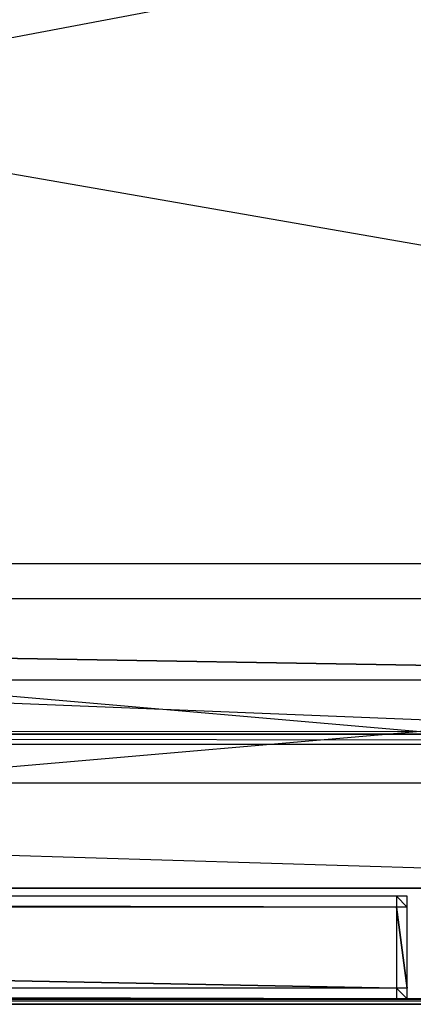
# Model space of a CAD drawing. Extents: x 0 to 1.6, y -0.5 to 0.
# Tile 17 of 45: x 0.7262 to 0.7991, y -0.5 to -0.3178. Entities that reach past the tile are written whole.
import ezdxf

# ---------------------------------------------------------------- set-up
doc = ezdxf.new("R2010")
doc.units = 0
for name, color, linetype in [('L10_KORPUS_LEGATO_BO_X_15620__Y', 7, 'CONTINUOUS'), ('L12_KORPUS_LEGATO_3_N_B15500___', 7, 'CONTINUOUS'), ('L15_KORPUS_LEGATO_0_N_B15500___', 7, 'CONTINUOUS'), ('L20_KORPUS_LEGATO_TV_X_2200__Y_', 7, 'CONTINUOUS'), ('L29_FRONT_LEGATO_S2S2_X_3400__Y', 7, 'CONTINUOUS'), ('L36_FRONT_LEGATO_S2S2_X_1400__Y', 7, 'CONTINUOUS'), ('L7_PLATTE_LEGATO_N_B15500__0___', 7, 'CONTINUOUS')]:
    doc.layers.add(name, color=color, linetype=linetype)

msp = doc.modelspace()

# ---------------------------------------------------------------- linework, layer by layer
at = {"layer": 'L10_KORPUS_LEGATO_BO_X_15620__Y', "color": 8}
for points, invisible_edges in [([(1.581, -0.4785, 0.02), (0.019, -0.069, 0.02), (0.019, -0.4785, 0.02), (1.581, -0.4785, 0.02)], 13), ([(0.019, -0.069, 0.02), (1.581, -0.4785, 0.02), (1.581, -0.069, 0.02), (0.019, -0.069, 0.02)], 14), ([(1.581, -0.069, 0.001), (0.019, -0.4785, 0.001), (0.019, -0.069, 0.001), (1.581, -0.069, 0.001)], 13), ([(0.019, -0.4785, 0.001), (1.581, -0.069, 0.001), (1.581, -0.4785, 0.001), (0.019, -0.4785, 0.001)], 14), ([(1.581, -0.4785, 0.02), (0.019, -0.4785, 0.001), (1.581, -0.4785, 0.001), (1.581, -0.4785, 0.02)], 13), ([(0.019, -0.4785, 0.001), (1.581, -0.4785, 0.02), (0.019, -0.4785, 0.02), (0.019, -0.4785, 0.001)], 14)]:
    msp.add_3dface(points, dxfattribs=dict(at, invisible_edges=invisible_edges))
at = {"layer": 'L12_KORPUS_LEGATO_3_N_B15500___', "color": 8}
for points, invisible_edges in [([(0.019, -0.4785, 0.483), (0.079, -0.4185, 0.483), (1.581, -0.4785, 0.483), (0.019, -0.4785, 0.483)], 10), ([(1.581, -0.4785, 0.502), (0.079, -0.4185, 0.502), (0.019, -0.4785, 0.502), (1.581, -0.4785, 0.502)], 13), ([(1.581, -0.4785, 0.483), (0.079, -0.4185, 0.483), (1.521, -0.4185, 0.483), (1.581, -0.4785, 0.483)], 15), ([(0.079, -0.4185, 0.502), (1.521, -0.4185, 0.483), (0.079, -0.4185, 0.483), (0.079, -0.4185, 0.502)], 13), ([(1.521, -0.4185, 0.483), (0.079, -0.4185, 0.502), (1.521, -0.4185, 0.502), (1.521, -0.4185, 0.483)], 14), ([(0.079, -0.4185, 0.502), (1.581, -0.4785, 0.502), (1.521, -0.4185, 0.502), (0.079, -0.4185, 0.502)], 14), ([(1.581, -0.4785, 0.502), (0.019, -0.4785, 0.483), (1.581, -0.4785, 0.483), (1.581, -0.4785, 0.502)], 13), ([(0.019, -0.4785, 0.483), (1.581, -0.4785, 0.502), (0.019, -0.4785, 0.502), (0.019, -0.4785, 0.483)], 14)]:
    msp.add_3dface(points, dxfattribs=dict(at, invisible_edges=invisible_edges))
at = {"layer": 'L15_KORPUS_LEGATO_0_N_B15500___', "color": 8}
for points, invisible_edges in [([(0.075, -0.425, 0.502), (1.55, -0.45, 0.502), (0.05, -0.45, 0.502), (0.075, -0.425, 0.502)], 13), ([(1.55, -0.45, 0.512), (0.075, -0.425, 0.512), (0.05, -0.45, 0.512), (1.55, -0.45, 0.512)], 13), ([(1.55, -0.45, 0.502), (0.075, -0.425, 0.502), (1.525, -0.425, 0.502), (1.55, -0.45, 0.502)], 14), ([(0.075, -0.425, 0.512), (1.55, -0.45, 0.512), (1.525, -0.425, 0.512), (0.075, -0.425, 0.512)], 14), ([(0.075, -0.425, 0.512), (1.525, -0.425, 0.502), (0.075, -0.425, 0.502), (0.075, -0.425, 0.512)], 13), ([(1.525, -0.425, 0.502), (0.075, -0.425, 0.512), (1.525, -0.425, 0.512), (1.525, -0.425, 0.502)], 14), ([(1.55, -0.45, 0.512), (0.05, -0.45, 0.502), (1.55, -0.45, 0.502), (1.55, -0.45, 0.512)], 13), ([(0.05, -0.45, 0.502), (1.55, -0.45, 0.512), (0.05, -0.45, 0.512), (0.05, -0.45, 0.502)], 14)]:
    msp.add_3dface(points, dxfattribs=dict(at, invisible_edges=invisible_edges))
at = {"layer": 'L20_KORPUS_LEGATO_TV_X_2200__Y_', "color": 8}
for points, invisible_edges in [([(0.69, -0.44, 0.37), (0.91, -0.44, 0.3), (0.69, -0.44, 0.3), (0.69, -0.44, 0.37)], 13), ([(0.91, -0.44, 0.3), (0.69, -0.44, 0.37), (0.91, -0.44, 0.37), (0.91, -0.44, 0.3)], 14), ([(0.91, -0.44, 0.3), (0.69, -0.459, 0.3), (0.69, -0.44, 0.3), (0.91, -0.44, 0.3)], 13), ([(0.69, -0.459, 0.3), (0.91, -0.44, 0.3), (0.91, -0.459, 0.3), (0.69, -0.459, 0.3)], 14), ([(0.91, -0.459, 0.37), (0.69, -0.44, 0.37), (0.69, -0.459, 0.37), (0.91, -0.459, 0.37)], 13), ([(0.69, -0.44, 0.37), (0.91, -0.459, 0.37), (0.91, -0.44, 0.37), (0.69, -0.44, 0.37)], 14), ([(0.91, -0.459, 0.37), (0.69, -0.459, 0.3), (0.91, -0.459, 0.3), (0.91, -0.459, 0.37)], 13), ([(0.69, -0.459, 0.3), (0.91, -0.459, 0.37), (0.69, -0.459, 0.37), (0.69, -0.459, 0.3)], 14)]:
    msp.add_3dface(points, dxfattribs=dict(at, invisible_edges=invisible_edges))
at = {"layer": 'L29_FRONT_LEGATO_S2S2_X_3400__Y', "color": 8}
for points, invisible_edges in [([(0.796, -0.482, 0.34), (0.004, -0.48, 0.34), (0.004, -0.482, 0.34), (0.796, -0.482, 0.34)], 13), ([(0.004, -0.48, 0.34), (0.796, -0.482, 0.34), (0.796, -0.48, 0.34), (0.004, -0.48, 0.34)], 14), ([(0.004, -0.48), (0.796, -0.482), (0.004, -0.482), (0.004, -0.48)], 13), ([(0.796, -0.482), (0.004, -0.48), (0.796, -0.48), (0.796, -0.482)], 14), ([(0.004, -0.48, 0.002), (0.796, -0.48, 0.338), (0.796, -0.48, 0.002), (0.004, -0.48, 0.002)], 13), ([(0.796, -0.48, 0.338), (0.004, -0.48, 0.002), (0.004, -0.48, 0.338), (0.796, -0.48, 0.338)], 14), ([(0.004, -0.48, 0.338), (0.796, -0.48, 0.34), (0.796, -0.48, 0.338), (0.004, -0.48, 0.338)], 13), ([(0.796, -0.48, 0.34), (0.004, -0.48, 0.338), (0.004, -0.48, 0.34), (0.796, -0.48, 0.34)], 14), ([(0.004, -0.48), (0.796, -0.48, 0.002), (0.796, -0.48), (0.004, -0.48)], 13), ([(0.796, -0.48, 0.002), (0.004, -0.48), (0.004, -0.48, 0.002), (0.796, -0.48, 0.002)], 14), ([(0.798, -0.482, 0.34), (0.796, -0.48, 0.34), (0.796, -0.482, 0.34), (0.798, -0.482, 0.34)], 13), ([(0.796, -0.48, 0.34), (0.798, -0.482, 0.34), (0.798, -0.48, 0.34), (0.796, -0.48, 0.34)], 14), ([(0.796, -0.48), (0.798, -0.482), (0.796, -0.482), (0.796, -0.48)], 13), ([(0.798, -0.482), (0.796, -0.48), (0.798, -0.48), (0.798, -0.482)], 14), ([(0.796, -0.48, 0.002), (0.798, -0.48, 0.338), (0.798, -0.48, 0.002), (0.796, -0.48, 0.002)], 13), ([(0.798, -0.48, 0.338), (0.796, -0.48, 0.002), (0.796, -0.48, 0.338), (0.798, -0.48, 0.338)], 14), ([(0.796, -0.48), (0.798, -0.48, 0.002), (0.798, -0.48), (0.796, -0.48)], 13), ([(0.798, -0.48, 0.002), (0.796, -0.48), (0.796, -0.48, 0.002), (0.798, -0.48, 0.002)], 14), ([(0.796, -0.48, 0.338), (0.798, -0.48, 0.34), (0.798, -0.48, 0.338), (0.796, -0.48, 0.338)], 13), ([(0.798, -0.48, 0.34), (0.796, -0.48, 0.338), (0.796, -0.48, 0.34), (0.798, -0.48, 0.34)], 14), ([(0.798, -0.48, 0.338), (0.798, -0.482, 0.34), (0.798, -0.482, 0.338), (0.798, -0.48, 0.338)], 13), ([(0.798, -0.482, 0.34), (0.798, -0.48, 0.338), (0.798, -0.48, 0.34), (0.798, -0.482, 0.34)], 14), ([(0.798, -0.48, 0.002), (0.798, -0.482, 0.338), (0.798, -0.482, 0.002), (0.798, -0.48, 0.002)], 13), ([(0.798, -0.482, 0.338), (0.798, -0.48, 0.002), (0.798, -0.48, 0.338), (0.798, -0.482, 0.338)], 14), ([(0.798, -0.48), (0.798, -0.482, 0.002), (0.798, -0.482), (0.798, -0.48)], 13), ([(0.798, -0.482, 0.002), (0.798, -0.48), (0.798, -0.48, 0.002), (0.798, -0.482, 0.002)], 14), ([(0.004, -0.482), (0.796, -0.497), (0.004, -0.497), (0.004, -0.482)], 13), ([(0.796, -0.497), (0.004, -0.482), (0.796, -0.482), (0.796, -0.497)], 14), ([(0.796, -0.497, 0.34), (0.004, -0.482, 0.34), (0.004, -0.497, 0.34), (0.796, -0.497, 0.34)], 13), ([(0.004, -0.482, 0.34), (0.796, -0.497, 0.34), (0.796, -0.482, 0.34), (0.004, -0.482, 0.34)], 14), ([(0.796, -0.482), (0.798, -0.497), (0.796, -0.497), (0.796, -0.482)], 13), ([(0.798, -0.497), (0.796, -0.482), (0.798, -0.482), (0.798, -0.497)], 14), ([(0.798, -0.497, 0.34), (0.796, -0.482, 0.34), (0.796, -0.497, 0.34), (0.798, -0.497, 0.34)], 13), ([(0.796, -0.482, 0.34), (0.798, -0.497, 0.34), (0.798, -0.482, 0.34), (0.796, -0.482, 0.34)], 14), ([(0.798, -0.482, 0.002), (0.798, -0.497, 0.338), (0.798, -0.497, 0.002), (0.798, -0.482, 0.002)], 13), ([(0.798, -0.497, 0.338), (0.798, -0.482, 0.002), (0.798, -0.482, 0.338), (0.798, -0.497, 0.338)], 14), ([(0.798, -0.482), (0.798, -0.497, 0.002), (0.798, -0.497), (0.798, -0.482)], 13), ([(0.798, -0.497, 0.002), (0.798, -0.482), (0.798, -0.482, 0.002), (0.798, -0.497, 0.002)], 14), ([(0.798, -0.482, 0.338), (0.798, -0.497, 0.34), (0.798, -0.497, 0.338), (0.798, -0.482, 0.338)], 13), ([(0.798, -0.497, 0.34), (0.798, -0.482, 0.338), (0.798, -0.482, 0.34), (0.798, -0.497, 0.34)], 14), ([(0.004, -0.497), (0.796, -0.499), (0.004, -0.499), (0.004, -0.497)], 13), ([(0.796, -0.499), (0.004, -0.497), (0.796, -0.497), (0.796, -0.499)], 14), ([(0.796, -0.499, 0.34), (0.004, -0.497, 0.34), (0.004, -0.499, 0.34), (0.796, -0.499, 0.34)], 13), ([(0.004, -0.497, 0.34), (0.796, -0.499, 0.34), (0.796, -0.497, 0.34), (0.004, -0.497, 0.34)], 14), ([(0.798, -0.499, 0.34), (0.796, -0.497, 0.34), (0.796, -0.499, 0.34), (0.798, -0.499, 0.34)], 13), ([(0.796, -0.497, 0.34), (0.798, -0.499, 0.34), (0.798, -0.497, 0.34), (0.796, -0.497, 0.34)], 14), ([(0.796, -0.497), (0.798, -0.499), (0.796, -0.499), (0.796, -0.497)], 13), ([(0.798, -0.499), (0.796, -0.497), (0.798, -0.497), (0.798, -0.499)], 14), ([(0.798, -0.497, 0.002), (0.798, -0.499, 0.338), (0.798, -0.499, 0.002), (0.798, -0.497, 0.002)], 13), ([(0.798, -0.499, 0.338), (0.798, -0.497, 0.002), (0.798, -0.497, 0.338), (0.798, -0.499, 0.338)], 14), ([(0.798, -0.497, 0.338), (0.798, -0.499, 0.34), (0.798, -0.499, 0.338), (0.798, -0.497, 0.338)], 13), ([(0.798, -0.499, 0.34), (0.798, -0.497, 0.338), (0.798, -0.497, 0.34), (0.798, -0.499, 0.34)], 14), ([(0.798, -0.497), (0.798, -0.499, 0.002), (0.798, -0.499), (0.798, -0.497)], 13), ([(0.798, -0.499, 0.002), (0.798, -0.497), (0.798, -0.497, 0.002), (0.798, -0.499, 0.002)], 14), ([(0.796, -0.499, 0.338), (0.004, -0.499, 0.002), (0.796, -0.499, 0.002), (0.796, -0.499, 0.338)], 13), ([(0.004, -0.499, 0.002), (0.796, -0.499, 0.338), (0.004, -0.499, 0.338), (0.004, -0.499, 0.002)], 14), ([(0.796, -0.499, 0.002), (0.004, -0.499), (0.796, -0.499), (0.796, -0.499, 0.002)], 13), ([(0.004, -0.499), (0.796, -0.499, 0.002), (0.004, -0.499, 0.002), (0.004, -0.499)], 14), ([(0.796, -0.499, 0.34), (0.004, -0.499, 0.338), (0.796, -0.499, 0.338), (0.796, -0.499, 0.34)], 13), ([(0.004, -0.499, 0.338), (0.796, -0.499, 0.34), (0.004, -0.499, 0.34), (0.004, -0.499, 0.338)], 14), ([(0.798, -0.499, 0.338), (0.796, -0.499, 0.002), (0.798, -0.499, 0.002), (0.798, -0.499, 0.338)], 13), ([(0.796, -0.499, 0.002), (0.798, -0.499, 0.338), (0.796, -0.499, 0.338), (0.796, -0.499, 0.002)], 14), ([(0.798, -0.499, 0.002), (0.796, -0.499), (0.798, -0.499), (0.798, -0.499, 0.002)], 13), ([(0.796, -0.499), (0.798, -0.499, 0.002), (0.796, -0.499, 0.002), (0.796, -0.499)], 14), ([(0.798, -0.499, 0.34), (0.796, -0.499, 0.338), (0.798, -0.499, 0.338), (0.798, -0.499, 0.34)], 13), ([(0.796, -0.499, 0.338), (0.798, -0.499, 0.34), (0.796, -0.499, 0.34), (0.796, -0.499, 0.338)], 14)]:
    msp.add_3dface(points, dxfattribs=dict(at, invisible_edges=invisible_edges))
at = {"layer": 'L36_FRONT_LEGATO_S2S2_X_1400__Y', "color": 8}
for points, invisible_edges in [([(0.796, -0.482, 0.51), (0.004, -0.48, 0.51), (0.004, -0.482, 0.51), (0.796, -0.482, 0.51)], 13), ([(0.004, -0.48, 0.51), (0.796, -0.482, 0.51), (0.796, -0.48, 0.51), (0.004, -0.48, 0.51)], 14), ([(0.004, -0.48, 0.37), (0.796, -0.482, 0.37), (0.004, -0.482, 0.37), (0.004, -0.48, 0.37)], 13), ([(0.796, -0.482, 0.37), (0.004, -0.48, 0.37), (0.796, -0.48, 0.37), (0.796, -0.482, 0.37)], 14), ([(0.004, -0.48, 0.372), (0.796, -0.48, 0.508), (0.796, -0.48, 0.372), (0.004, -0.48, 0.372)], 13), ([(0.796, -0.48, 0.508), (0.004, -0.48, 0.372), (0.004, -0.48, 0.508), (0.796, -0.48, 0.508)], 14), ([(0.004, -0.48, 0.508), (0.796, -0.48, 0.51), (0.796, -0.48, 0.508), (0.004, -0.48, 0.508)], 13), ([(0.796, -0.48, 0.51), (0.004, -0.48, 0.508), (0.004, -0.48, 0.51), (0.796, -0.48, 0.51)], 14), ([(0.004, -0.48, 0.37), (0.796, -0.48, 0.372), (0.796, -0.48, 0.37), (0.004, -0.48, 0.37)], 13), ([(0.796, -0.48, 0.372), (0.004, -0.48, 0.37), (0.004, -0.48, 0.372), (0.796, -0.48, 0.372)], 14), ([(0.798, -0.482, 0.51), (0.796, -0.48, 0.51), (0.796, -0.482, 0.51), (0.798, -0.482, 0.51)], 13), ([(0.796, -0.48, 0.51), (0.798, -0.482, 0.51), (0.798, -0.48, 0.51), (0.796, -0.48, 0.51)], 14), ([(0.796, -0.48, 0.37), (0.798, -0.482, 0.37), (0.796, -0.482, 0.37), (0.796, -0.48, 0.37)], 13), ([(0.798, -0.482, 0.37), (0.796, -0.48, 0.37), (0.798, -0.48, 0.37), (0.798, -0.482, 0.37)], 14), ([(0.796, -0.48, 0.372), (0.798, -0.48, 0.508), (0.798, -0.48, 0.372), (0.796, -0.48, 0.372)], 13), ([(0.798, -0.48, 0.508), (0.796, -0.48, 0.372), (0.796, -0.48, 0.508), (0.798, -0.48, 0.508)], 14), ([(0.796, -0.48, 0.37), (0.798, -0.48, 0.372), (0.798, -0.48, 0.37), (0.796, -0.48, 0.37)], 13), ([(0.798, -0.48, 0.372), (0.796, -0.48, 0.37), (0.796, -0.48, 0.372), (0.798, -0.48, 0.372)], 14), ([(0.796, -0.48, 0.508), (0.798, -0.48, 0.51), (0.798, -0.48, 0.508), (0.796, -0.48, 0.508)], 13), ([(0.798, -0.48, 0.51), (0.796, -0.48, 0.508), (0.796, -0.48, 0.51), (0.798, -0.48, 0.51)], 14), ([(0.798, -0.48, 0.508), (0.798, -0.482, 0.51), (0.798, -0.482, 0.508), (0.798, -0.48, 0.508)], 13), ([(0.798, -0.482, 0.51), (0.798, -0.48, 0.508), (0.798, -0.48, 0.51), (0.798, -0.482, 0.51)], 14), ([(0.798, -0.48, 0.372), (0.798, -0.482, 0.508), (0.798, -0.482, 0.372), (0.798, -0.48, 0.372)], 13), ([(0.798, -0.482, 0.508), (0.798, -0.48, 0.372), (0.798, -0.48, 0.508), (0.798, -0.482, 0.508)], 14), ([(0.798, -0.48, 0.37), (0.798, -0.482, 0.372), (0.798, -0.482, 0.37), (0.798, -0.48, 0.37)], 13), ([(0.798, -0.482, 0.372), (0.798, -0.48, 0.37), (0.798, -0.48, 0.372), (0.798, -0.482, 0.372)], 14), ([(0.004, -0.482, 0.37), (0.796, -0.497, 0.37), (0.004, -0.497, 0.37), (0.004, -0.482, 0.37)], 13), ([(0.796, -0.497, 0.37), (0.004, -0.482, 0.37), (0.796, -0.482, 0.37), (0.796, -0.497, 0.37)], 14), ([(0.796, -0.497, 0.51), (0.004, -0.482, 0.51), (0.004, -0.497, 0.51), (0.796, -0.497, 0.51)], 13), ([(0.004, -0.482, 0.51), (0.796, -0.497, 0.51), (0.796, -0.482, 0.51), (0.004, -0.482, 0.51)], 14), ([(0.796, -0.482, 0.37), (0.798, -0.497, 0.37), (0.796, -0.497, 0.37), (0.796, -0.482, 0.37)], 13), ([(0.798, -0.497, 0.37), (0.796, -0.482, 0.37), (0.798, -0.482, 0.37), (0.798, -0.497, 0.37)], 14), ([(0.798, -0.497, 0.51), (0.796, -0.482, 0.51), (0.796, -0.497, 0.51), (0.798, -0.497, 0.51)], 13), ([(0.796, -0.482, 0.51), (0.798, -0.497, 0.51), (0.798, -0.482, 0.51), (0.796, -0.482, 0.51)], 14), ([(0.798, -0.482, 0.372), (0.798, -0.497, 0.508), (0.798, -0.497, 0.372), (0.798, -0.482, 0.372)], 13), ([(0.798, -0.497, 0.508), (0.798, -0.482, 0.372), (0.798, -0.482, 0.508), (0.798, -0.497, 0.508)], 14), ([(0.798, -0.482, 0.37), (0.798, -0.497, 0.372), (0.798, -0.497, 0.37), (0.798, -0.482, 0.37)], 13), ([(0.798, -0.497, 0.372), (0.798, -0.482, 0.37), (0.798, -0.482, 0.372), (0.798, -0.497, 0.372)], 14), ([(0.798, -0.482, 0.508), (0.798, -0.497, 0.51), (0.798, -0.497, 0.508), (0.798, -0.482, 0.508)], 13), ([(0.798, -0.497, 0.51), (0.798, -0.482, 0.508), (0.798, -0.482, 0.51), (0.798, -0.497, 0.51)], 14), ([(0.004, -0.497, 0.37), (0.796, -0.499, 0.37), (0.004, -0.499, 0.37), (0.004, -0.497, 0.37)], 13), ([(0.796, -0.499, 0.37), (0.004, -0.497, 0.37), (0.796, -0.497, 0.37), (0.796, -0.499, 0.37)], 14), ([(0.796, -0.499, 0.51), (0.004, -0.497, 0.51), (0.004, -0.499, 0.51), (0.796, -0.499, 0.51)], 13), ([(0.004, -0.497, 0.51), (0.796, -0.499, 0.51), (0.796, -0.497, 0.51), (0.004, -0.497, 0.51)], 14), ([(0.798, -0.499, 0.51), (0.796, -0.497, 0.51), (0.796, -0.499, 0.51), (0.798, -0.499, 0.51)], 13), ([(0.796, -0.497, 0.51), (0.798, -0.499, 0.51), (0.798, -0.497, 0.51), (0.796, -0.497, 0.51)], 14), ([(0.796, -0.497, 0.37), (0.798, -0.499, 0.37), (0.796, -0.499, 0.37), (0.796, -0.497, 0.37)], 13), ([(0.798, -0.499, 0.37), (0.796, -0.497, 0.37), (0.798, -0.497, 0.37), (0.798, -0.499, 0.37)], 14), ([(0.798, -0.497, 0.372), (0.798, -0.499, 0.508), (0.798, -0.499, 0.372), (0.798, -0.497, 0.372)], 13), ([(0.798, -0.499, 0.508), (0.798, -0.497, 0.372), (0.798, -0.497, 0.508), (0.798, -0.499, 0.508)], 14), ([(0.798, -0.497, 0.508), (0.798, -0.499, 0.51), (0.798, -0.499, 0.508), (0.798, -0.497, 0.508)], 13), ([(0.798, -0.499, 0.51), (0.798, -0.497, 0.508), (0.798, -0.497, 0.51), (0.798, -0.499, 0.51)], 14), ([(0.798, -0.497, 0.37), (0.798, -0.499, 0.372), (0.798, -0.499, 0.37), (0.798, -0.497, 0.37)], 13), ([(0.798, -0.499, 0.372), (0.798, -0.497, 0.37), (0.798, -0.497, 0.372), (0.798, -0.499, 0.372)], 14), ([(0.796, -0.499, 0.508), (0.004, -0.499, 0.372), (0.796, -0.499, 0.372), (0.796, -0.499, 0.508)], 13), ([(0.004, -0.499, 0.372), (0.796, -0.499, 0.508), (0.004, -0.499, 0.508), (0.004, -0.499, 0.372)], 14), ([(0.796, -0.499, 0.372), (0.004, -0.499, 0.37), (0.796, -0.499, 0.37), (0.796, -0.499, 0.372)], 13), ([(0.004, -0.499, 0.37), (0.796, -0.499, 0.372), (0.004, -0.499, 0.372), (0.004, -0.499, 0.37)], 14), ([(0.796, -0.499, 0.51), (0.004, -0.499, 0.508), (0.796, -0.499, 0.508), (0.796, -0.499, 0.51)], 13), ([(0.004, -0.499, 0.508), (0.796, -0.499, 0.51), (0.004, -0.499, 0.51), (0.004, -0.499, 0.508)], 14), ([(0.798, -0.499, 0.508), (0.796, -0.499, 0.372), (0.798, -0.499, 0.372), (0.798, -0.499, 0.508)], 13), ([(0.796, -0.499, 0.372), (0.798, -0.499, 0.508), (0.796, -0.499, 0.508), (0.796, -0.499, 0.372)], 14), ([(0.798, -0.499, 0.372), (0.796, -0.499, 0.37), (0.798, -0.499, 0.37), (0.798, -0.499, 0.372)], 13), ([(0.796, -0.499, 0.37), (0.798, -0.499, 0.372), (0.796, -0.499, 0.372), (0.796, -0.499, 0.37)], 14), ([(0.798, -0.499, 0.51), (0.796, -0.499, 0.508), (0.798, -0.499, 0.508), (0.798, -0.499, 0.51)], 13), ([(0.796, -0.499, 0.508), (0.798, -0.499, 0.51), (0.796, -0.499, 0.51), (0.796, -0.499, 0.508)], 14)]:
    msp.add_3dface(points, dxfattribs=dict(at, invisible_edges=invisible_edges))
at = {"layer": 'L7_PLATTE_LEGATO_N_B15500__0___', "color": 8}
for points, invisible_edges in [([(1.598322, -0.498375, 0.55), (0.00192, -0.220523, 0.55), (0.00192, -0.498375, 0.55), (1.598322, -0.498375, 0.55)], 13), ([(0.00192, -0.220523, 0.55), (1.598322, -0.498375, 0.55), (0.782226, -0.311054, 0.55), (0.00192, -0.220523, 0.55)], 10), ([(0.051665, -0.448631, 0.512), (0.724157, -0.271355, 0.512), (0.735536, -0.28522, 0.512), (0.051665, -0.448631, 0.512)], 13), ([(0.051665, -0.448631, 0.512), (0.735536, -0.28522, 0.512), (0.749401, -0.296599, 0.512), (0.051665, -0.448631, 0.512)], 10), ([(0.051665, -0.448631, 0.512), (0.749401, -0.296599, 0.512), (0.765219, -0.305054, 0.512), (0.051665, -0.448631, 0.512)], 13), ([(0.051665, -0.448631, 0.512), (0.765219, -0.305054, 0.512), (0.782383, -0.310261, 0.512), (0.051665, -0.448631, 0.512)], 10), ([(0.051665, -0.448631, 0.512), (0.782383, -0.310261, 0.512), (1.548577, -0.448631, 0.512), (0.051665, -0.448631, 0.512)], 13), ([(0.782226, -0.311054, 0.55), (1.598322, -0.498375, 0.55), (0.800234, -0.312827, 0.55), (0.782226, -0.311054, 0.55)], 10), ([(1.548577, -0.448631, 0.512), (0.782383, -0.310261, 0.512), (0.800234, -0.312019, 0.512), (1.548577, -0.448631, 0.512)], 10), ([(1.548577, -0.448631, 0.512), (0.051665, -0.450256, 0.512), (0.051665, -0.448631, 0.512), (1.548577, -0.448631, 0.512)], 13), ([(0.051665, -0.450256, 0.512), (1.548577, -0.448631, 0.512), (1.548577, -0.450256, 0.512), (0.051665, -0.450256, 0.512)], 14), ([(0.051665, -0.450256, 0.512), (1.550281, -0.451959, 0.513069), (0.049961, -0.451959, 0.513069), (0.051665, -0.450256, 0.512)], 13), ([(1.550281, -0.451959, 0.513069), (0.051665, -0.450256, 0.512), (1.548577, -0.450256, 0.512), (1.550281, -0.451959, 0.513069)], 14), ([(0.049961, -0.451959, 0.513069), (1.597308, -0.498987, 0.542564), (0.002933, -0.498987, 0.542564), (0.049961, -0.451959, 0.513069)], 13), ([(1.597308, -0.498987, 0.542564), (0.049961, -0.451959, 0.513069), (1.550281, -0.451959, 0.513069), (1.597308, -0.498987, 0.542564)], 14), ([(1.598322, -0.5, 0.55), (0.00192, -0.498375, 0.55), (0.00192, -0.5, 0.55), (1.598322, -0.5, 0.55)], 13), ([(0.00192, -0.498375, 0.55), (1.598322, -0.5, 0.55), (1.598322, -0.498375, 0.55), (0.00192, -0.498375, 0.55)], 14), ([(0.002933, -0.498987, 0.542564), (1.598322, -0.5, 0.5432), (0.00192, -0.5, 0.5432), (0.002933, -0.498987, 0.542564)], 13), ([(1.598322, -0.5, 0.5432), (0.002933, -0.498987, 0.542564), (1.597308, -0.498987, 0.542564), (1.598322, -0.5, 0.5432)], 14), ([(1.598322, -0.5, 0.548361), (0.00192, -0.5, 0.544378), (1.598322, -0.5, 0.544378), (1.598322, -0.5, 0.548361)], 13), ([(0.00192, -0.5, 0.544378), (1.598322, -0.5, 0.548361), (0.00192, -0.5, 0.548361), (0.00192, -0.5, 0.544378)], 14), ([(1.598322, -0.5, 0.55), (0.00192, -0.5, 0.548361), (1.598322, -0.5, 0.548361), (1.598322, -0.5, 0.55)], 13), ([(0.00192, -0.5, 0.548361), (1.598322, -0.5, 0.55), (0.00192, -0.5, 0.55), (0.00192, -0.5, 0.548361)], 14), ([(1.598322, -0.5, 0.544378), (0.00192, -0.5, 0.5432), (1.598322, -0.5, 0.5432), (1.598322, -0.5, 0.544378)], 13), ([(0.00192, -0.5, 0.5432), (1.598322, -0.5, 0.544378), (0.00192, -0.5, 0.544378), (0.00192, -0.5, 0.5432)], 14)]:
    msp.add_3dface(points, dxfattribs=dict(at, invisible_edges=invisible_edges))

doc.saveas('drawing.dxf')
